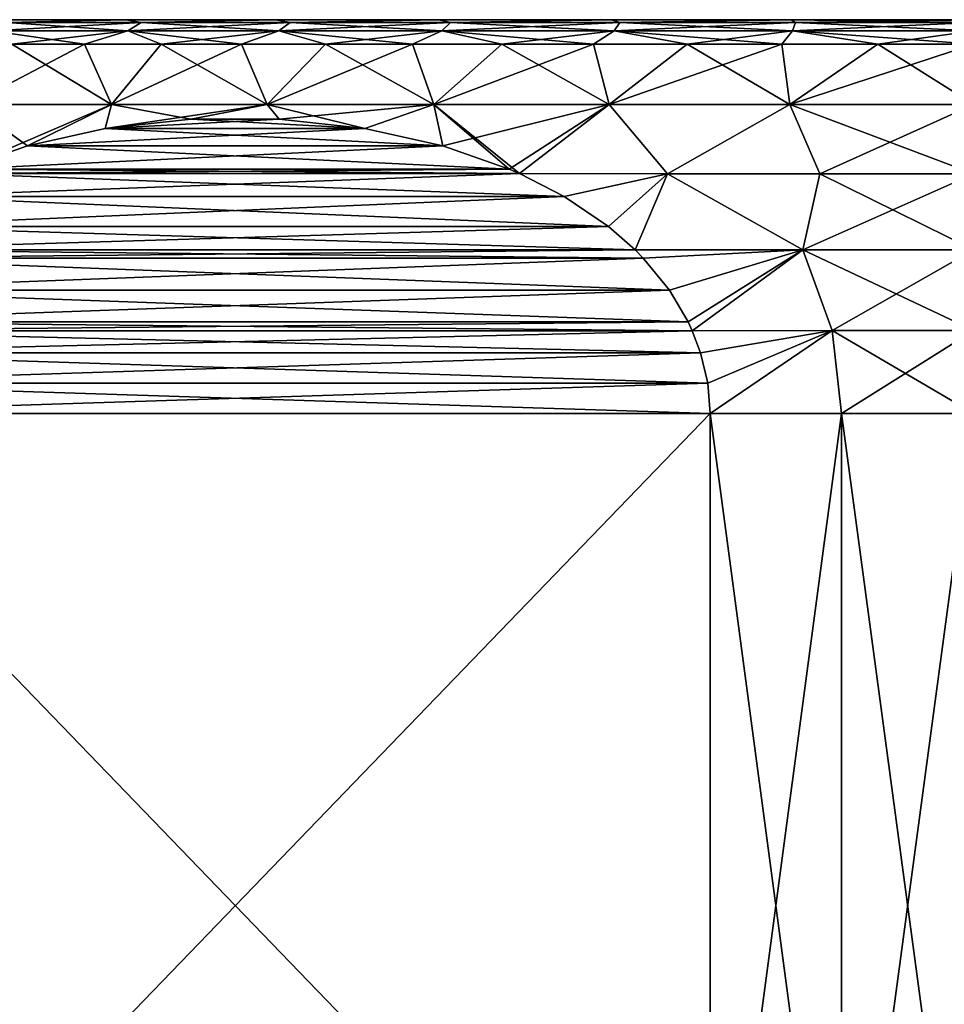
# Model space of a CAD drawing. Header units: metres. Extents: x -109 to 109, y -108 to 40.
# Tile 93 of 216: x -86 to -77, y -1 to 9. Entities that reach past the tile are written whole.
import ezdxf

# ---------------------------------------------------------------- set-up
doc = ezdxf.new("R2010")
doc.units = ezdxf.units.M
doc.layers.add('solid_K_24_42_18_000C86_XXX', color=7, linetype='CONTINUOUS')

msp = doc.modelspace()

# ---------------------------------------------------------------- linework, layer by layer
at = {"layer": 'solid_K_24_42_18_000C86_XXX'}
for points in [[(-84.952248, 8.971121, -11.015187), (-85.089233, 8.88604, -11.193707), (-86.476822, 8.88604, -9.976824)], [(-86.317711, 8.971121, -9.81771), (-84.952248, 8.971121, -11.015187), (-86.476822, 8.88604, -9.976824)], [(-86.317711, 8.971121, 9.81771), (-86.476822, 8.88604, 9.976824), (-85.089233, 8.88604, 11.193707)], [(-86.471382, 9, -9.315471), (-86.471382, 9, 9.315471), (-85.109528, 9, 10.586878)], [(-86.317711, 8.971121, 9.81771), (-85.109528, 9, 10.586878), (-86.471382, 9, 9.315471)], [(-85.109528, 9, -10.586878), (-86.471382, 9, -9.315471), (-85.109528, 9, 10.586878)], [(-86.317711, 8.971121, -9.81771), (-86.471382, 9, -9.315471), (-85.109528, 9, -10.586878)], [(-84.952248, 8.971121, 11.015187), (-85.109528, 9, 10.586878), (-86.317711, 8.971121, 9.81771)], [(-86.317711, 8.971121, -9.81771), (-85.109528, 9, -10.586878), (-84.952248, 8.971121, -11.015187)], [(-84.952248, 8.971121, 11.015187), (-86.317711, 8.971121, 9.81771), (-85.089233, 8.88604, 11.193707)], [(-85.109528, 9, -10.586878), (-85.109528, 9, 10.586878), (-83.587624, 9, 11.660704)], [(-84.952248, 8.971121, 11.015187), (-83.587624, 9, 11.660704), (-85.109528, 9, 10.586878)], [(-83.587624, 9, -11.660704), (-85.109528, 9, -10.586878), (-83.587624, 9, 11.660704)], [(-84.952248, 8.971121, -11.015187), (-85.109528, 9, -10.586878), (-83.587624, 9, -11.660704)], [(-83.442169, 8.971121, -12.02419), (-83.55468, 8.88604, -12.219064), (-85.089233, 8.88604, -11.193707)], [(-84.952248, 8.971121, -11.015187), (-83.442169, 8.971121, -12.02419), (-85.089233, 8.88604, -11.193707)], [(-84.952248, 8.971121, 11.015187), (-85.089233, 8.88604, 11.193707), (-83.55468, 8.88604, 12.219064)], [(-83.442169, 8.971121, 12.02419), (-83.587624, 9, 11.660704), (-84.952248, 8.971121, 11.015187)], [(-84.952248, 8.971121, -11.015187), (-83.587624, 9, -11.660704), (-83.442169, 8.971121, -12.02419)], [(-83.442169, 8.971121, 12.02419), (-84.952248, 8.971121, 11.015187), (-83.55468, 8.88604, 12.219064)], [(-83.587624, 9, -11.660704), (-83.587624, 9, 11.660704), (-81.933182, 9, 12.517442)], [(-83.442169, 8.971121, 12.02419), (-81.933182, 9, 12.517442), (-83.587624, 9, 11.660704)], [(-81.933182, 9, -12.517442), (-83.587624, 9, -11.660704), (-81.933182, 9, 12.517442)], [(-83.442169, 8.971121, -12.02419), (-83.587624, 9, -11.660704), (-81.933182, 9, -12.517442)], [(-81.813309, 8.971121, -12.827456), (-81.899422, 8.88604, -13.035349), (-83.55468, 8.88604, -12.219064)], [(-83.442169, 8.971121, -12.02419), (-81.813309, 8.971121, -12.827456), (-83.55468, 8.88604, -12.219064)], [(-83.442169, 8.971121, 12.02419), (-83.55468, 8.88604, 12.219064), (-81.899422, 8.88604, 13.035349)], [(-81.813309, 8.971121, 12.827456), (-81.933182, 9, 12.517442), (-83.442169, 8.971121, 12.02419)], [(-83.442169, 8.971121, -12.02419), (-81.933182, 9, -12.517442), (-81.813309, 8.971121, -12.827456)], [(-81.813309, 8.971121, 12.827456), (-83.442169, 8.971121, 12.02419), (-81.899422, 8.88604, 13.035349)], [(-81.933182, 9, -12.517442), (-81.933182, 9, 12.517442), (-80.178154, 9, 13.140687)], [(-81.813309, 8.971121, 12.827456), (-80.178154, 9, 13.140687), (-81.933182, 9, 12.517442)], [(-80.178154, 9, -13.140687), (-81.933182, 9, -12.517442), (-80.178154, 9, 13.140687)], [(-81.813309, 8.971121, -12.827456), (-81.933182, 9, -12.517442), (-80.178154, 9, -13.140687)], [(-80.093529, 8.971121, -13.411242), (-80.151772, 8.88604, -13.628595), (-81.899422, 8.88604, -13.035349)], [(-81.813309, 8.971121, -12.827456), (-80.093529, 8.971121, -13.411242), (-81.899422, 8.88604, -13.035349)], [(-81.813309, 8.971121, 12.827456), (-81.899422, 8.88604, 13.035349), (-80.151772, 8.88604, 13.628595)], [(-80.093529, 8.971121, 13.411242), (-80.178154, 9, 13.140687), (-81.813309, 8.971121, 12.827456)], [(-81.813309, 8.971121, -12.827456), (-80.178154, 9, -13.140687), (-80.093529, 8.971121, -13.411242)], [(-80.093529, 8.971121, 13.411242), (-81.813309, 8.971121, 12.827456), (-80.151772, 8.88604, 13.628595)], [(-80.178154, 9, -13.140687), (-80.178154, 9, 13.140687), (-78.353638, 9, 13.519212)], [(-80.093529, 8.971121, 13.411242), (-78.353638, 9, 13.519212), (-80.178154, 9, 13.140687)], [(-78.353638, 9, -13.519212), (-80.178154, 9, -13.140687), (-78.353638, 9, 13.519212)], [(-80.093529, 8.971121, -13.411242), (-80.178154, 9, -13.140687), (-78.353638, 9, -13.519212)], [(-78.312271, 8.971121, -13.765556), (-78.341644, 8.88604, -13.988652), (-80.151772, 8.88604, -13.628595)], [(-80.093529, 8.971121, -13.411242), (-78.312271, 8.971121, -13.765556), (-80.151772, 8.88604, -13.628595)], [(-80.093529, 8.971121, 13.411242), (-80.151772, 8.88604, 13.628595), (-78.341644, 8.88604, 13.988652)], [(-78.312271, 8.971121, 13.765556), (-78.353638, 9, 13.519212), (-80.093529, 8.971121, 13.411242)], [(-80.093529, 8.971121, -13.411242), (-78.353638, 9, -13.519212), (-78.312271, 8.971121, -13.765556)], [(-78.312271, 8.971121, 13.765556), (-80.093529, 8.971121, 13.411242), (-78.341644, 8.88604, 13.988652)], [(-78.353638, 9, -13.519212), (-76.5, 9, 13.645751), (-76.5, 9, -13.645751)], [(-78.312271, 8.971121, -13.765556), (-78.353638, 9, -13.519212), (-76.5, 9, -13.645751)], [(-78.353638, 9, -13.519212), (-78.353638, 9, 13.519212), (-76.5, 9, 13.645751)], [(-76.5, 8.971121, 13.884339), (-76.5, 9, 13.645751), (-78.353638, 9, 13.519212)], [(-78.312271, 8.971121, 13.765556), (-76.5, 8.971121, 13.884339), (-78.353638, 9, 13.519212)], [(-78.312271, 8.971121, 13.765556), (-78.341644, 8.88604, 13.988652), (-76.5, 8.88604, 14.10936)], [(-78.341644, 8.88604, -13.988652), (-76.5, 8.971121, -13.884339), (-76.5, 8.88604, -14.10936)], [(-78.312271, 8.971121, -13.765556), (-76.5, 8.971121, -13.884339), (-78.341644, 8.88604, -13.988652)], [(-78.312271, 8.971121, -13.765556), (-76.5, 9, -13.645751), (-76.5, 8.971121, -13.884339)], [(-78.312271, 8.971121, 13.765556), (-76.5, 8.88604, 14.10936), (-76.5, 8.971121, 13.884339)], [(-86.476822, 8.88604, -9.976824), (-85.089233, 8.88604, -11.193707), (-86.265419, 8.75, -10.456208)], [(-86.476822, 8.88604, 9.976824), (-86.265419, 8.75, 10.456208), (-85.529091, 8.75, 11.098248)], [(-85.089233, 8.88604, 11.193707), (-86.476822, 8.88604, 9.976824), (-85.529091, 8.75, 11.098248)], [(-85.089233, 8.88604, -11.193707), (-85.529091, 8.75, -11.098248), (-86.265419, 8.75, -10.456208)], [(-85.089233, 8.88604, -11.193707), (-84.750671, 8.75, -11.688542), (-85.529091, 8.75, -11.098248)], [(-85.089233, 8.88604, 11.193707), (-85.529091, 8.75, 11.098248), (-84.750671, 8.75, 11.688542)], [(-85.089233, 8.88604, -11.193707), (-83.55468, 8.88604, -12.219064), (-84.750671, 8.75, -11.688542)], [(-85.089233, 8.88604, 11.193707), (-84.750671, 8.75, 11.688542), (-83.933784, 8.75, 12.22434)], [(-83.55468, 8.88604, 12.219064), (-85.089233, 8.88604, 11.193707), (-83.933784, 8.75, 12.22434)], [(-83.55468, 8.88604, -12.219064), (-83.933784, 8.75, -12.22434), (-84.750671, 8.75, -11.688542)], [(-83.55468, 8.88604, -12.219064), (-83.082237, 8.75, -12.703142), (-83.933784, 8.75, -12.22434)], [(-83.55468, 8.88604, 12.219064), (-83.933784, 8.75, 12.22434), (-83.082237, 8.75, 12.703142)], [(-83.55468, 8.88604, -12.219064), (-81.899422, 8.88604, -13.035349), (-83.082237, 8.75, -12.703142)], [(-83.55468, 8.88604, 12.219064), (-83.082237, 8.75, 12.703142), (-82.199997, 8.75, 13.122716)], [(-81.899422, 8.88604, 13.035349), (-83.55468, 8.88604, 12.219064), (-82.199997, 8.75, 13.122716)], [(-81.899422, 8.88604, -13.035349), (-82.199997, 8.75, -13.122716), (-83.082237, 8.75, -12.703142)], [(-81.899422, 8.88604, -13.035349), (-81.291183, 8.75, -13.481105), (-82.199997, 8.75, -13.122716)], [(-81.899422, 8.88604, 13.035349), (-82.199997, 8.75, 13.122716), (-81.291183, 8.75, 13.481105)], [(-81.899422, 8.88604, -13.035349), (-80.151772, 8.88604, -13.628595), (-81.291183, 8.75, -13.481105)], [(-81.899422, 8.88604, 13.035349), (-81.291183, 8.75, 13.481105), (-80.360031, 8.75, 13.77664)], [(-80.151772, 8.88604, 13.628595), (-81.899422, 8.88604, 13.035349), (-80.360031, 8.75, 13.77664)], [(-80.151772, 8.88604, -13.628595), (-80.360031, 8.75, -13.77664), (-81.291183, 8.75, -13.481105)], [(-80.151772, 8.88604, -13.628595), (-79.410881, 8.75, -14.007941), (-80.360031, 8.75, -13.77664)], [(-80.151772, 8.88604, 13.628595), (-80.360031, 8.75, 13.77664), (-79.410881, 8.75, 14.007941)], [(-80.151772, 8.88604, -13.628595), (-78.341644, 8.88604, -13.988652), (-79.410881, 8.75, -14.007941)], [(-80.151772, 8.88604, 13.628595), (-79.410881, 8.75, 14.007941), (-78.448158, 8.75, 14.173931)], [(-78.341644, 8.88604, 13.988652), (-80.151772, 8.88604, 13.628595), (-78.448158, 8.75, 14.173931)], [(-78.341644, 8.88604, -13.988652), (-78.448158, 8.75, -14.173931), (-79.410881, 8.75, -14.007941)], [(-78.341644, 8.88604, -13.988652), (-77.476357, 8.75, -14.273836), (-78.448158, 8.75, -14.173931)], [(-78.341644, 8.88604, 13.988652), (-78.448158, 8.75, 14.173931), (-77.476357, 8.75, 14.273836)], [(-78.341644, 8.88604, 13.988652), (-76.5, 8.75, 14.307189), (-76.5, 8.88604, 14.10936)], [(-78.341644, 8.88604, 13.988652), (-77.476357, 8.75, 14.273836), (-76.5, 8.75, 14.307189)], [(-78.341644, 8.88604, -13.988652), (-76.5, 8.88604, -14.10936), (-77.476357, 8.75, -14.273836)], [(-77.476357, 8.75, -14.273836), (-76.5, 8.88604, -14.10936), (-76.5, 8.75, -14.307189)], [(-85.529091, 8.75, -11.098248), (-85.253731, 8.137934, -12.048474), (-86.694778, 8.137934, -10.856336)], [(-86.265419, 8.75, -10.456208), (-85.529091, 8.75, -11.098248), (-86.694778, 8.137934, -10.856336)], [(-86.265419, 8.75, 10.456208), (-86.694778, 8.137934, 10.856336), (-85.253731, 8.137934, 12.048474)], [(-85.529091, 8.75, 11.098248), (-86.265419, 8.75, 10.456208), (-85.253731, 8.137934, 12.048474)], [(-85.529091, 8.75, -11.098248), (-84.750671, 8.75, -11.688542), (-85.253731, 8.137934, -12.048474)], [(-84.750671, 8.75, 11.688542), (-85.529091, 8.75, 11.098248), (-85.253731, 8.137934, 12.048474)], [(-83.933784, 8.75, -12.22434), (-83.674629, 8.137934, -13.050602), (-85.253731, 8.137934, -12.048474)], [(-84.750671, 8.75, -11.688542), (-83.933784, 8.75, -12.22434), (-85.253731, 8.137934, -12.048474)], [(-84.750671, 8.75, 11.688542), (-85.253731, 8.137934, 12.048474), (-83.674629, 8.137934, 13.050602)], [(-83.933784, 8.75, 12.22434), (-84.750671, 8.75, 11.688542), (-83.674629, 8.137934, 13.050602)], [(-83.933784, 8.75, -12.22434), (-83.082237, 8.75, -12.703142), (-83.674629, 8.137934, -13.050602)], [(-83.082237, 8.75, 12.703142), (-83.933784, 8.75, 12.22434), (-83.674629, 8.137934, 13.050602)], [(-82.199997, 8.75, -13.122716), (-81.982384, 8.137934, -13.846913), (-83.674629, 8.137934, -13.050602)], [(-83.082237, 8.75, -12.703142), (-82.199997, 8.75, -13.122716), (-83.674629, 8.137934, -13.050602)], [(-83.082237, 8.75, 12.703142), (-83.674629, 8.137934, 13.050602), (-81.982384, 8.137934, 13.846913)], [(-82.199997, 8.75, 13.122716), (-83.082237, 8.75, 12.703142), (-81.982384, 8.137934, 13.846913)], [(-82.199997, 8.75, -13.122716), (-81.291183, 8.75, -13.481105), (-81.982384, 8.137934, -13.846913)], [(-81.291183, 8.75, 13.481105), (-82.199997, 8.75, 13.122716), (-81.982384, 8.137934, 13.846913)], [(-80.360031, 8.75, -13.77664), (-80.203674, 8.137934, -14.42485), (-81.982384, 8.137934, -13.846913)], [(-81.291183, 8.75, -13.481105), (-80.360031, 8.75, -13.77664), (-81.982384, 8.137934, -13.846913)], [(-81.291183, 8.75, 13.481105), (-81.982384, 8.137934, 13.846913), (-80.203674, 8.137934, 14.42485)], [(-80.360031, 8.75, 13.77664), (-81.291183, 8.75, 13.481105), (-80.203674, 8.137934, 14.42485)], [(-80.360031, 8.75, -13.77664), (-79.410881, 8.75, -14.007941), (-80.203674, 8.137934, -14.42485)], [(-79.410881, 8.75, 14.007941), (-80.360031, 8.75, 13.77664), (-80.203674, 8.137934, 14.42485)], [(-78.448158, 8.75, -14.173931), (-78.366554, 8.137934, -14.775299), (-80.203674, 8.137934, -14.42485)], [(-79.410881, 8.75, -14.007941), (-78.448158, 8.75, -14.173931), (-80.203674, 8.137934, -14.42485)], [(-79.410881, 8.75, 14.007941), (-80.203674, 8.137934, 14.42485), (-78.366554, 8.137934, 14.775299)], [(-78.448158, 8.75, 14.173931), (-79.410881, 8.75, 14.007941), (-78.366554, 8.137934, 14.775299)], [(-78.448158, 8.75, -14.173931), (-77.476357, 8.75, -14.273836), (-78.366554, 8.137934, -14.775299)], [(-77.476357, 8.75, 14.273836), (-78.448158, 8.75, 14.173931), (-78.366554, 8.137934, 14.775299)], [(-77.476357, 8.75, 14.273836), (-78.366554, 8.137934, 14.775299), (-76.5, 8.137934, 14.892734)], [(-78.366554, 8.137934, -14.775299), (-76.5, 8.75, -14.307189), (-76.5, 8.137934, -14.892734)], [(-77.476357, 8.75, -14.273836), (-76.5, 8.75, -14.307189), (-78.366554, 8.137934, -14.775299)], [(-77.476357, 8.75, 14.273836), (-76.5, 8.137934, 14.892734), (-76.5, 8.75, 14.307189)], [(-86.783112, 7.482047, -11.383549), (-86.694778, 8.137934, -10.856336), (-85.253731, 8.137934, -12.048474)], [(-86.107681, 7.718635, -11.773509), (-86.783112, 7.482047, -11.383549), (-85.253731, 8.137934, -12.048474)], [(-86.783112, 7.482047, 11.383549), (-86.107689, 7.718634, 11.773505), (-86.694778, 8.137934, 10.856336)], [(-86.107689, 7.718634, 11.773505), (-85.253731, 8.137934, 12.048474), (-86.694778, 8.137934, 10.856336)], [(-86.107689, 7.718634, 11.773505), (-85.317894, 7.894258, 12.229495), (-85.253731, 8.137934, 12.048474)], [(-85.317886, 7.894258, -12.229498), (-86.107681, 7.718635, -11.773509), (-85.253731, 8.137934, -12.048474)], [(-85.317894, 7.894258, 12.229495), (-84.448318, 7.987895, 12.731544), (-85.253731, 8.137934, 12.048474)], [(-85.317886, 7.894258, -12.229498), (-85.253731, 8.137934, -12.048474), (-83.674629, 8.137934, -13.050602)], [(-84.448318, 7.987895, -12.731545), (-85.317886, 7.894258, -12.229498), (-83.674629, 8.137934, -13.050602)], [(-84.448318, 7.987895, 12.731544), (-83.674629, 8.137934, 13.050602), (-85.253731, 8.137934, 12.048474)], [(-83.551659, 7.987894, -13.249231), (-84.448318, 7.987895, -12.731545), (-83.674629, 8.137934, -13.050602)], [(-84.448318, 7.987895, 12.731544), (-83.551651, 7.987893, 13.249234), (-83.674629, 8.137934, 13.050602)], [(-83.551659, 7.987894, -13.249231), (-83.674629, 8.137934, -13.050602), (-81.982384, 8.137934, -13.846913)], [(-82.682083, 7.894253, 13.751283), (-81.982384, 8.137934, 13.846913), (-83.674629, 8.137934, 13.050602)], [(-83.551651, 7.987893, 13.249234), (-82.682083, 7.894253, 13.751283), (-83.674629, 8.137934, 13.050602)], [(-82.682091, 7.894254, -13.751278), (-83.551659, 7.987894, -13.249231), (-81.982384, 8.137934, -13.846913)], [(-81.892303, 7.718632, -14.20726), (-82.682091, 7.894254, -13.751278), (-81.982384, 8.137934, -13.846913)], [(-82.682083, 7.894253, 13.751283), (-81.892296, 7.71863, 14.207264), (-81.982384, 8.137934, 13.846913)], [(-81.892303, 7.718632, -14.20726), (-81.982384, 8.137934, -13.846913), (-80.203674, 8.137934, -14.42485)], [(-81.113083, 7.437117, 14.657144), (-80.203674, 8.137934, 14.42485), (-81.982384, 8.137934, 13.846913)], [(-81.216881, 7.482046, 14.597215), (-81.113083, 7.437117, 14.657144), (-81.982384, 8.137934, 13.846913)], [(-81.892296, 7.71863, 14.207264), (-81.216881, 7.482046, 14.597215), (-81.982384, 8.137934, 13.846913)], [(-81.892303, 7.718632, -14.20726), (-80.203674, 8.137934, -14.42485), (-81.216881, 7.482046, -14.597215)], [(-80.203674, 8.137934, -14.42485), (-81.113083, 7.437117, -14.657144), (-81.216881, 7.482046, -14.597215)], [(-80.203674, 8.137934, -14.42485), (-79.608932, 7.43507, -15.049197), (-81.113083, 7.437117, -14.657144)], [(-81.113083, 7.437117, 14.657144), (-79.608932, 7.43507, 15.049197), (-80.203674, 8.137934, 14.42485)], [(-80.203674, 8.137934, -14.42485), (-78.366554, 8.137934, -14.775299), (-79.608932, 7.43507, -15.049197)], [(-79.608932, 7.43507, 15.049197), (-78.366554, 8.137934, 14.775299), (-80.203674, 8.137934, 14.42485)], [(-78.366554, 8.137934, -14.775299), (-78.062561, 7.43507, -15.287321), (-79.608932, 7.43507, -15.049197)], [(-79.608932, 7.43507, 15.049197), (-78.062561, 7.43507, 15.287321), (-78.366554, 8.137934, 14.775299)], [(-78.366554, 8.137934, 14.775299), (-76.5, 7.43507, 15.366971), (-76.5, 8.137934, 14.892734)], [(-78.062561, 7.43507, 15.287321), (-76.5, 7.43507, 15.366971), (-78.366554, 8.137934, 14.775299)], [(-78.366554, 8.137934, -14.775299), (-76.5, 8.137934, -14.892734), (-78.062561, 7.43507, -15.287321)], [(-78.062561, 7.43507, -15.287321), (-76.5, 8.137934, -14.892734), (-76.5, 7.43507, -15.366971)], [(-85.317894, 7.894258, 12.229495), (-83.551651, 7.987893, 13.249234), (-84.448318, 7.987895, 12.731544)], [(-85.317894, 7.894258, 12.229495), (-82.682083, 7.894253, 13.751283), (-83.551651, 7.987893, 13.249234)], [(-82.682091, 7.894254, -13.751278), (-85.317886, 7.894258, -12.229498), (-84.448318, 7.987895, -12.731545)], [(-82.682091, 7.894254, -13.751278), (-84.448318, 7.987895, -12.731545), (-83.551659, 7.987894, -13.249231)], [(-86.107689, 7.718634, 11.773505), (-82.682083, 7.894253, 13.751283), (-85.317894, 7.894258, 12.229495)], [(-86.107689, 7.718634, 11.773505), (-81.892296, 7.71863, 14.207264), (-82.682083, 7.894253, 13.751283)], [(-81.892303, 7.718632, -14.20726), (-86.107681, 7.718635, -11.773509), (-85.317886, 7.894258, -12.229498)], [(-81.892303, 7.718632, -14.20726), (-85.317886, 7.894258, -12.229498), (-82.682091, 7.894254, -13.751278)], [(-86.107681, 7.718635, -11.773509), (-81.216881, 7.482046, -14.597215), (-86.783112, 7.482047, -11.383549)], [(-86.783112, 7.482047, 11.383549), (-81.892296, 7.71863, 14.207264), (-86.107689, 7.718634, 11.773505)], [(-86.783112, 7.482047, 11.383549), (-81.216881, 7.482046, 14.597215), (-81.892296, 7.71863, 14.207264)], [(-81.892303, 7.718632, -14.20726), (-81.216881, 7.482046, -14.597215), (-86.107681, 7.718635, -11.773509)], [(-87.340622, 7.204101, -11.061672), (-86.886917, 7.437117, -11.323618), (-80.659378, 7.2041, -14.91909)], [(-87.340614, 7.204103, 11.061674), (-81.113083, 7.437117, 14.657144), (-86.886917, 7.437117, 11.323618)], [(-87.340614, 7.204103, 11.061674), (-80.659378, 7.204102, 14.919088), (-81.113083, 7.437117, 14.657144)], [(-86.783112, 7.482047, -11.383549), (-81.113083, 7.437117, -14.657144), (-86.886917, 7.437117, -11.323618)], [(-86.886917, 7.437117, 11.323618), (-81.216881, 7.482046, 14.597215), (-86.783112, 7.482047, 11.383549)], [(-86.886917, 7.437117, 11.323618), (-81.113083, 7.437117, 14.657144), (-81.216881, 7.482046, 14.597215)], [(-86.886917, 7.437117, -11.323618), (-81.113083, 7.437117, -14.657144), (-80.659378, 7.2041, -14.91909)], [(-86.783112, 7.482047, -11.383549), (-81.216881, 7.482046, -14.597215), (-81.113083, 7.437117, -14.657144)], [(-80.659378, 7.2041, -14.91909), (-81.113083, 7.437117, -14.657144), (-79.608932, 7.43507, -15.049197)], [(-80.659378, 7.204102, 14.919088), (-79.608932, 7.43507, 15.049197), (-81.113083, 7.437117, 14.657144)], [(-80.659378, 7.2041, -14.91909), (-79.608932, 7.43507, -15.049197), (-80.209312, 6.898612, -15.178937)], [(-80.659378, 7.204102, 14.919088), (-80.209312, 6.898616, 15.178934), (-79.608932, 7.43507, 15.049197)], [(-79.608932, 7.43507, -15.049197), (-79.93959, 6.662147, -15.33466), (-80.209312, 6.898612, -15.178937)], [(-80.209312, 6.898616, 15.178934), (-79.93959, 6.662147, 15.33466), (-79.608932, 7.43507, 15.049197)], [(-79.608932, 7.43507, -15.049197), (-78.235405, 6.662181, -15.619518), (-79.93959, 6.662147, -15.33466)], [(-78.235405, 6.662181, 15.619518), (-79.608932, 7.43507, 15.049197), (-79.93959, 6.662147, 15.33466)], [(-79.608932, 7.43507, -15.049197), (-78.062561, 7.43507, -15.287321), (-78.235405, 6.662181, -15.619518)], [(-78.235405, 6.662181, 15.619518), (-78.062561, 7.43507, 15.287321), (-79.608932, 7.43507, 15.049197)], [(-78.235405, 6.662181, -15.619518), (-76.5, 7.43507, -15.366971), (-76.5, 6.662181, -15.715629)], [(-78.062561, 7.43507, -15.287321), (-76.5, 7.43507, -15.366971), (-78.235405, 6.662181, -15.619518)], [(-78.235405, 6.662181, 15.619518), (-76.5, 6.662181, 15.715629), (-78.062561, 7.43507, 15.287321)], [(-78.062561, 7.43507, 15.287321), (-76.5, 6.662181, 15.715629), (-76.5, 7.43507, 15.366971)], [(-87.340614, 7.204103, 11.061674), (-87.790688, 6.898616, 10.801827), (-80.659378, 7.204102, 14.919088)], [(-87.790688, 6.898616, 10.801827), (-80.209312, 6.898616, 15.178934), (-80.659378, 7.204102, 14.919088)], [(-87.790688, 6.898612, -10.801825), (-87.340622, 7.204101, -11.061672), (-80.209312, 6.898612, -15.178937)], [(-87.340622, 7.204101, -11.061672), (-80.659378, 7.2041, -14.91909), (-80.209312, 6.898612, -15.178937)], [(-88.06041, 6.662147, 10.646102), (-79.93959, 6.662147, 15.33466), (-80.209312, 6.898616, 15.178934)], [(-87.790688, 6.898616, 10.801827), (-88.06041, 6.662147, 10.646102), (-80.209312, 6.898616, 15.178934)], [(-87.790688, 6.898612, -10.801825), (-79.93959, 6.662147, -15.33466), (-88.06041, 6.662147, -10.646102)], [(-87.790688, 6.898612, -10.801825), (-80.209312, 6.898612, -15.178937), (-79.93959, 6.662147, -15.33466)], [(-88.143608, 6.577748, -10.598067), (-88.06041, 6.662147, -10.646102), (-79.856392, 6.577748, -15.382694)], [(-88.1436, 6.577754, 10.59807), (-79.8564, 6.577754, 15.382691), (-79.93959, 6.662147, 15.33466)], [(-88.1436, 6.577754, 10.59807), (-79.93959, 6.662147, 15.33466), (-88.06041, 6.662147, 10.646102)], [(-88.06041, 6.662147, -10.646102), (-79.93959, 6.662147, -15.33466), (-79.856392, 6.577748, -15.382694)], [(-79.856392, 6.577748, -15.382694), (-79.93959, 6.662147, -15.33466), (-78.235405, 6.662181, -15.619518)], [(-78.235405, 6.662181, 15.619518), (-79.93959, 6.662147, 15.33466), (-79.8564, 6.577754, 15.382691)], [(-78.235405, 6.662181, 15.619518), (-79.8564, 6.577754, 15.382691), (-79.590851, 6.253012, 15.536004)], [(-79.590851, 6.253007, -15.536006), (-79.856392, 6.577748, -15.382694), (-78.235405, 6.662181, -15.619518)], [(-79.590851, 6.253007, -15.536006), (-78.235405, 6.662181, -15.619518), (-79.400871, 5.932153, -15.645688)], [(-78.235405, 6.662181, 15.619518), (-79.590851, 6.253012, 15.536004), (-79.400879, 5.932157, 15.645686)], [(-78.235405, 6.662181, 15.619518), (-79.400879, 5.932157, 15.645686), (-79.358307, 5.840595, 15.670263)], [(-78.235405, 6.662181, -15.619518), (-79.358307, 5.840595, -15.670263), (-79.400871, 5.932153, -15.645688)], [(-78.235405, 6.662181, -15.619518), (-77.938255, 5.841494, -15.863614), (-79.358307, 5.840595, -15.670263)], [(-78.235405, 6.662181, 15.619518), (-79.358307, 5.840595, 15.670263), (-77.938255, 5.841494, 15.863614)], [(-78.235405, 6.662181, -15.619518), (-76.5, 6.662181, -15.715629), (-77.938255, 5.841494, -15.863614)], [(-78.235405, 6.662181, 15.619518), (-76.5, 5.841494, 15.92868), (-76.5, 6.662181, 15.715629)], [(-78.235405, 6.662181, 15.619518), (-77.938255, 5.841494, 15.863614), (-76.5, 5.841494, 15.92868)], [(-77.938255, 5.841494, -15.863614), (-76.5, 6.662181, -15.715629), (-76.5, 5.841494, -15.92868)], [(-88.409149, 6.253012, 10.444758), (-79.590851, 6.253012, 15.536004), (-79.8564, 6.577754, 15.382691)], [(-88.409149, 6.253012, 10.444758), (-79.8564, 6.577754, 15.382691), (-88.1436, 6.577754, 10.59807)], [(-88.409149, 6.253007, -10.444757), (-88.143608, 6.577748, -10.598067), (-79.590851, 6.253007, -15.536006)], [(-88.143608, 6.577748, -10.598067), (-79.856392, 6.577748, -15.382694), (-79.590851, 6.253007, -15.536006)], [(-88.409149, 6.253007, -10.444757), (-79.400871, 5.932153, -15.645688), (-88.599129, 5.932153, -10.335074)], [(-88.599121, 5.932157, 10.335075), (-79.400879, 5.932157, 15.645686), (-79.590851, 6.253012, 15.536004)], [(-88.409149, 6.253012, 10.444758), (-88.599121, 5.932157, 10.335075), (-79.590851, 6.253012, 15.536004)], [(-88.409149, 6.253007, -10.444757), (-79.590851, 6.253007, -15.536006), (-79.400871, 5.932153, -15.645688)], [(-88.641693, 5.840595, 10.310498), (-79.358307, 5.840595, 15.670263), (-79.400879, 5.932157, 15.645686)], [(-88.599121, 5.932157, 10.335075), (-88.641693, 5.840595, 10.310498), (-79.400879, 5.932157, 15.645686)], [(-88.599129, 5.932153, -10.335074), (-79.358307, 5.840595, -15.670263), (-88.641693, 5.840595, -10.310498)], [(-88.599129, 5.932153, -10.335074), (-79.400871, 5.932153, -15.645688), (-79.358307, 5.840595, -15.670263)], [(-88.725845, 5.616967, -10.261913), (-88.641693, 5.840595, -10.310498), (-79.274155, 5.616967, -15.718849)], [(-88.725845, 5.61697, 10.261914), (-79.274155, 5.61697, 15.718848), (-79.358307, 5.840595, 15.670263)], [(-88.725845, 5.61697, 10.261914), (-79.358307, 5.840595, 15.670263), (-88.641693, 5.840595, 10.310498)], [(-88.641693, 5.840595, -10.310498), (-79.358307, 5.840595, -15.670263), (-79.274155, 5.616967, -15.718849)], [(-79.274155, 5.616967, -15.718849), (-79.358307, 5.840595, -15.670263), (-77.938255, 5.841494, -15.863614)], [(-77.938255, 5.841494, 15.863614), (-79.358307, 5.840595, 15.670263), (-79.274155, 5.61697, 15.718848)], [(-79.201767, 5.307315, -15.760643), (-79.274155, 5.616967, -15.718849), (-77.938255, 5.841494, -15.863614)], [(-77.938255, 5.841494, 15.863614), (-79.274155, 5.61697, 15.718848), (-79.201767, 5.307317, 15.760643)], [(-79.201767, 5.307315, -15.760643), (-77.938255, 5.841494, -15.863614), (-79.178177, 5, -15.774263)], [(-77.938255, 5.841494, 15.863614), (-79.201767, 5.307317, 15.760643), (-79.178177, 5, 15.774263)], [(-77.938255, 5.841494, -15.863614), (-77.843834, 5, -15.943466), (-79.178177, 5, -15.774263)], [(-77.938255, 5.841494, 15.863614), (-79.178177, 5, 15.774263), (-77.843834, 5, 15.943466)], [(-77.938255, 5.841494, -15.863614), (-76.5, 5.841494, -15.92868), (-77.843834, 5, -15.943466)], [(-77.938255, 5.841494, 15.863614), (-76.5, 5, 16), (-76.5, 5.841494, 15.92868)], [(-77.938255, 5.841494, 15.863614), (-77.843834, 5, 15.943466), (-76.5, 5, 16)], [(-77.843834, 5, -15.943466), (-76.5, 5.841494, -15.92868), (-76.5, 5, -16)], [(-88.798233, 5.307317, 10.220119), (-79.201767, 5.307317, 15.760643), (-79.274155, 5.61697, 15.718848)], [(-88.798233, 5.307317, 10.220119), (-79.274155, 5.61697, 15.718848), (-88.725845, 5.61697, 10.261914)], [(-88.798233, 5.307314, -10.220119), (-88.725845, 5.616967, -10.261913), (-79.201767, 5.307315, -15.760643)], [(-88.725845, 5.616967, -10.261913), (-79.274155, 5.616967, -15.718849), (-79.201767, 5.307315, -15.760643)], [(-79.201767, 5.307317, 15.760643), (-88.821823, 5, 10.206499), (-79.178177, 5, 15.774263)], [(-88.798233, 5.307317, 10.220119), (-88.821823, 5, 10.206499), (-79.201767, 5.307317, 15.760643)], [(-88.798233, 5.307314, -10.220119), (-79.178177, 5, -15.774263), (-88.821823, 5, -10.206499)], [(-88.798233, 5.307314, -10.220119), (-79.201767, 5.307315, -15.760643), (-79.178177, 5, -15.774263)], [(-79.178177, 5, 15.774263), (-88.821823, 5, 10.206499), (-88.821823, -5, 10.206499)], [(-79.178177, -5, 15.774263), (-79.178177, 5, 15.774263), (-88.821823, -5, 10.206499)], [(-79.178177, -5, -15.774263), (-88.821823, 5, -10.206499), (-79.178177, 5, -15.774263)], [(-79.178177, -5, -15.774263), (-88.821823, -5, -10.206499), (-88.821823, 5, -10.206499)], [(-79.178177, -5, -15.774263), (-79.178177, 5, -15.774263), (-77.843834, 5, -15.943466)], [(-79.178177, -5, -15.774263), (-77.843834, 5, -15.943466), (-77.843834, -5, -15.943466)], [(-77.843834, -5, 15.943466), (-77.843834, 5, 15.943466), (-79.178177, 5, 15.774263)], [(-77.843834, -5, 15.943466), (-79.178177, 5, 15.774263), (-79.178177, -5, 15.774263)], [(-77.843834, -5, -15.943466), (-76.5, 5, -16), (-76.5, -5, -16)], [(-77.843834, -5, -15.943466), (-77.843834, 5, -15.943466), (-76.5, 5, -16)], [(-77.843834, 5, 15.943466), (-76.5, -5, 16), (-76.5, 5, 16)], [(-77.843834, -5, 15.943466), (-76.5, -5, 16), (-77.843834, 5, 15.943466)]]:
    msp.add_3dface(points, dxfattribs=at)

doc.saveas('drawing.dxf')
